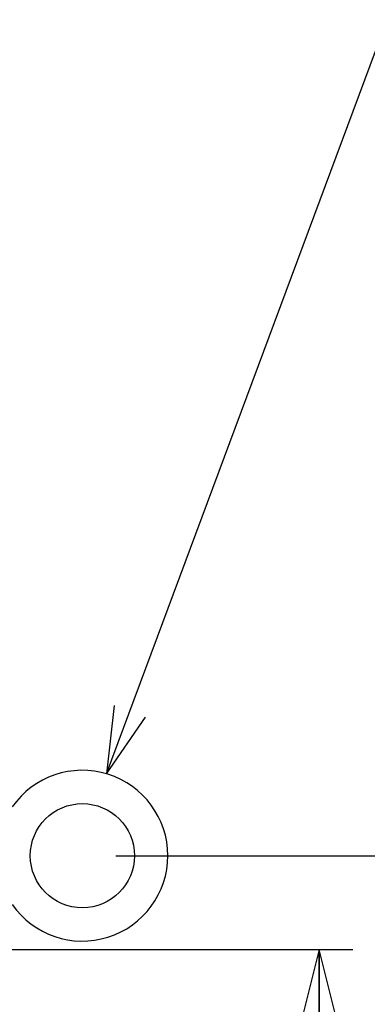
# Model space of a CAD drawing. Extents: x 27 to 410, y 33 to 287.
# Tile 9 of 31: x 113 to 124, y 77 to 106. Entities that reach past the tile are written whole.
import ezdxf

# ---------------------------------------------------------------- set-up
doc = ezdxf.new("R2010")
doc.units = 0
doc.header["$LTSCALE"] = 23.1
doc.layers.get('0').update_dxf_attribs({"linetype": 'CONTINUOUS'})
for name, color, linetype in [('ALL_AXIS', 7, 'CONTINUOUS'), ('ALL_DIM', 7, 'CONTINUOUS'), ('ALL_FEATURES', 7, 'CONTINUOUS'), ('ALL_NOTE', 7, 'CONTINUOUS')]:
    doc.layers.add(name, color=color, linetype=linetype)
doc.dimstyles.get("Standard").update_dxf_attribs({"dimtxt": 2.5, "dimasz": 2.5, "dimexe": 1.25, "dimexo": 0.625, "dimtad": 1, "dimcen": 2.5, "dimazin": 3, "dimtfac": 1, "dimtmove": 0, "dimatfit": 3})

# ---------------------------------------------------------------- blocks, each defined once
blk = doc.blocks.new('_OPEN')
at = {"color": 0, "linetype": 'BYBLOCK'}
for p, q in [((0, 0), (-1, 0.25)), ((-1, -0.25), (0, 0)), ((-1, 0), (0, 0))]:
    blk.add_line(p, q, dxfattribs=at)
blk = doc.blocks.new('*D11')
at = {"layer": 'ALL_DIM', "color": 2, "linetype": 'CONTINUOUS'}
for p, q in [((112.423, 78.442), (123.067, 78.442)), ((122.067, 78.442), (122.067, 70.317)), ((122.067, 62.192), (122.067, 70.317)), ((112.948, 62.192), (123.067, 62.192))]:
    blk.add_line(p, q, dxfattribs=at)
at = {"layer": 'ALL_DIM', "color": 2, "linetype": 'CONTINUOUS', "xscale": 2, "yscale": 2, "zscale": 2}
for p, rotation in [((122.067, 78.442), 90), ((122.067, 62.192), 270)]:
    blk.add_blockref('_OPEN', p, dxfattribs=dict(at, rotation=rotation))
blk = doc.blocks.new('*D12')
at = {"layer": 'ALL_DIM', "color": 2, "linetype": 'CONTINUOUS'}
for p, q in [((115.961, 81.255), (129.214, 81.255)), ((128.214, 81.255), (128.214, 71.723)), ((128.214, 62.192), (128.214, 71.723)), ((112.448, 62.192), (129.214, 62.192))]:
    blk.add_line(p, q, dxfattribs=at)
at = {"layer": 'ALL_DIM', "color": 2, "linetype": 'CONTINUOUS', "xscale": 2, "yscale": 2, "zscale": 2}
for p, rotation in [((128.214, 81.255), 90), ((128.214, 62.192), 270)]:
    blk.add_blockref('_OPEN', p, dxfattribs=dict(at, rotation=rotation))

msp = doc.modelspace()

# ---------------------------------------------------------------- linework, layer by layer
at = {"layer": 'ALL_AXIS', "color": 7, "linetype": 'CONTINUOUS'}
msp.add_circle((114.961, 81.255), 1.562, dxfattribs=at)
at = {"layer": 'ALL_FEATURES', "color": 7, "linetype": 'CONTINUOUS'}
msp.add_arc((114.961, 81.255), 2.562, 214.8499, 145.1501, dxfattribs=at)
at = {"layer": 'ALL_NOTE', "color": 2, "linetype": 'CONTINUOUS'}
msp.add_line((115.683, 83.713), (124.099, 106.336), dxfattribs=at)
msp.add_lwpolyline([(115.911, 85.762), (115.683, 83.713), (116.849, 85.413)], dxfattribs=at)

# ---------------------------------------------------------------- dimensions: what is measured, and where the dimension line sits
at = {"layer": 'ALL_DIM', "color": 2, "linetype": 'CONTINUOUS'}
for base, p1, p2, angle, picture, middle in [((128.214, 62.192), (115.961, 81.255), (112.448, 62.192), 270, '*D12', (127.414, 64.843)), ((122.067, 78.442), (112.948, 62.192), (112.423, 78.442), 90, '*D11', (121.267, 66.189))]:
    dim = msp.add_linear_dim(base=base, p1=p1, p2=p2, angle=angle, dimstyle='Standard', dxfattribs=at)
    dim.commit()
    dim.dimension.update_dxf_attribs({"geometry": picture, "text_midpoint": middle, "dimtype": 128})

doc.saveas('drawing.dxf')
